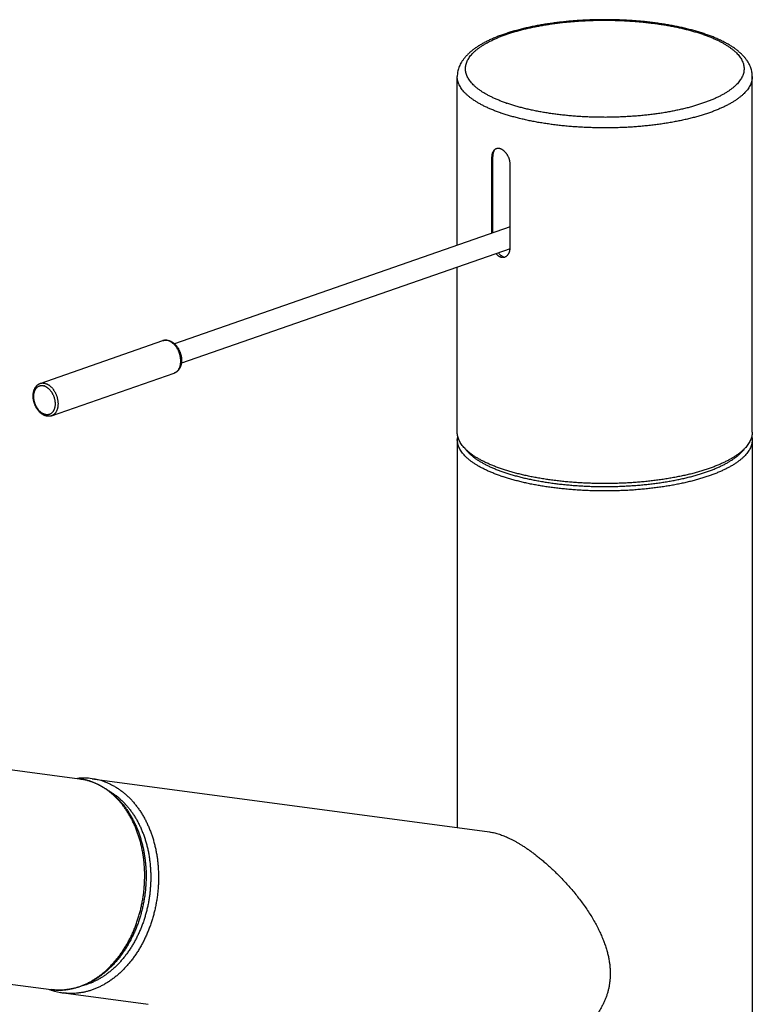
# Model space of a CAD drawing. Header units: millimetres. Extents: x 68 to 728, y -125 to 566.
# Tile 5 of 20: x 157 to 264, y 25 to 168. Entities that reach past the tile are written whole.
import ezdxf

# ---------------------------------------------------------------- set-up
doc = ezdxf.new("R2010")
doc.units = ezdxf.units.MM
doc.header["$LTSCALE"] = 30.734
doc.layers.get('0').update_dxf_attribs({"linetype": 'CONTINUOUS'})

msp = doc.modelspace()

# ---------------------------------------------------------------- linework, layer by layer
for p, q in [((220.75, 135.53), (220.75, 160.14)), ((263.75, 108.31), (263.75, 160.14)), ((225.76, 148.3), (225.76, 137.28)), ((225.95, 137.35), (225.95, 148.35)), ((228.45, 135.18), (228.45, 147.36)), ((228.45, 138.22), (179.55, 121.17)), ((228.45, 135.04), (180.54, 118.34)), ((220.75, 108.31), (220.75, 132.36)), ((159.97, 115.4), (177.86, 121.64)), ((161.62, 110.68), (179.51, 116.92)), ((220.75, 107.23), (220.75, 50.67)), ((263.75, 107.23), (263.75, -90.82)), ((112.53, 64.91), (165.67, 57.79)), ((167.53, 57.8), (225.47, 50.04)), ((106.71, 34.41), (161.56, 27.07)), ((163.35, 26.58), (175.71, 24.92))]:
    msp.add_line(p, q)
for centre, radius, start, end in [((248.51, 143.04), 24.6, 70.783, 70.9859), ((235.99, 179.49), 24.6, 250.783, 250.9859), ((235.62, 179.44), 26.05, 250.783, 250.9859), ((178.17, 120.15), 1.56, 70.7799, 71.9858), ((160.13, 113.73), 1.38, 70.7812, 72.0425), ((160.28, 113.91), 1.57, 70.7812, 72.0425), ((161.03, 112.21), 1.38, 250.7812, 252.0425), ((223.84, 107.23), 3.09, 169.5447, 179.9735), ((260.67, 107.23), 3.09, 0.0258, 10.4641), ((223.37, 107.23), 2.62, 178.3283, 179.998), ((235.73, 126.83), 26.38, 250.7844, 251.4034), ((235.92, 126.96), 25.88, 250.7858, 251.402), ((166.32, 48.76), 9.12, 82.4037, 95.8045), ((166.37, 49.14), 8.74, 70.745, 82.3553), ((166.31, 48.94), 8.94, 69.5717, 70.782), ((164.63, 35.8), 9.32, 248.9868, 250.0558), ((164.61, 35.76), 9.27, 250.056, 250.7826), ((162.69, 35.53), 8.54, 262.3751, 263.791), ((164.6, 35.74), 9.25, 250.7828, 251.2258), ((164.56, 35.59), 9.09, 251.198, 262.3559), ((162.69, 35.53), 8.54, 263.791, 265.0554), ((162.69, 35.54), 8.54, 265.0554, 265.305), ((164.5, 35.19), 8.69, 258.7598, 260.1076), ((164.5, 35.17), 8.67, 260.1078, 262.3746)]:
    msp.add_arc(centre, radius, start, end)
for points, knots in [([(257, 166.27), (256.79, 166.35), (256.37, 166.49), (255.73, 166.68), (255.07, 166.87), (254.39, 167.05), (253.69, 167.22), (252.98, 167.37), (252.26, 167.52), (251.51, 167.65), (250.76, 167.78), (249.99, 167.89), (249.22, 167.99), (248.43, 168.09), (247.64, 168.17), (246.83, 168.24), (246.02, 168.29), (245.21, 168.34), (244.39, 168.38), (243.57, 168.4), (242.74, 168.41), (241.92, 168.41), (241.1, 168.4), (240.27, 168.38), (239.45, 168.35), (238.64, 168.3), (237.83, 168.25), (237.03, 168.18), (236.23, 168.1), (235.44, 168.01), (234.66, 167.91), (233.9, 167.8), (233.14, 167.68), (232.4, 167.55), (231.67, 167.4), (230.95, 167.25), (230.25, 167.08), (229.57, 166.91), (228.91, 166.72), (228.26, 166.53), (227.64, 166.32), (227.03, 166.11), (226.45, 165.88), (225.88, 165.64), (225.34, 165.4), (224.82, 165.14), (224.33, 164.87), (223.87, 164.59), (223.43, 164.3), (223.02, 164.01), (222.64, 163.7), (222.3, 163.38), (221.99, 163.06), (221.72, 162.74), (221.48, 162.41), (221.28, 162.08), (221.11, 161.76), (220.98, 161.43), (220.88, 161.11), (220.8, 160.78), (220.76, 160.46), (220.75, 160.24), (220.75, 160.14)], [0, 0, 0, 0, 0.656821, 1.329012, 2.016573, 2.718951, 3.434791, 4.1643, 4.905949, 5.659301, 6.423819, 7.198202, 7.982113, 8.774299, 9.573874, 10.38014, 11.191838, 12.0082, 12.82816, 13.65067, 14.474826, 15.299544, 16.123804, 16.94662, 17.76703, 18.583849, 19.39631, 20.20331, 21.00384, 21.797207, 22.582059, 23.357896, 24.123774, 24.878557, 25.622018, 26.352769, 27.070543, 27.774788, 28.464176, 29.139169, 29.79843, 30.441975, 31.069808, 31.680386, 32.275008, 32.852267, 33.41245, 33.955766, 34.480153, 34.986954, 35.473625, 35.940202, 36.386283, 36.808913, 37.211959, 37.595156, 37.959513, 38.310344, 38.650002, 38.980327, 39.305061, 39.626338, 39.626338, 39.626338, 39.626338]), ([(227.9, 156.26), (227.71, 156.32), (227.35, 156.45), (226.82, 156.66), (226.32, 156.87), (225.84, 157.1), (225.38, 157.32), (224.95, 157.56), (224.55, 157.79), (224.17, 158.04), (223.82, 158.29), (223.5, 158.54), (223.21, 158.8), (222.95, 159.06), (222.72, 159.33), (222.52, 159.6), (222.34, 159.87), (222.2, 160.14), (222.09, 160.42), (222.01, 160.69), (221.96, 160.97), (221.95, 161.25), (221.96, 161.53), (222.01, 161.81), (222.08, 162.09), (222.19, 162.36), (222.33, 162.64), (222.5, 162.91), (222.7, 163.18), (222.93, 163.44), (223.19, 163.7), (223.48, 163.96), (223.8, 164.22), (224.15, 164.47), (224.52, 164.71), (224.92, 164.95), (225.35, 165.18), (225.8, 165.41), (226.28, 165.63), (226.78, 165.85), (227.31, 166.05), (227.86, 166.26), (228.43, 166.45), (229.03, 166.63), (229.64, 166.81), (230.27, 166.98), (230.92, 167.14), (231.59, 167.29), (232.28, 167.43), (232.98, 167.56), (233.69, 167.68), (234.42, 167.79), (235.16, 167.89), (235.91, 167.99), (236.67, 168.07), (237.44, 168.14), (238.21, 168.2), (239, 168.25), (239.78, 168.29), (240.58, 168.32), (241.37, 168.33), (242.16, 168.34), (242.96, 168.34), (243.75, 168.32), (244.55, 168.29), (245.33, 168.26), (246.12, 168.21), (246.89, 168.15), (247.67, 168.08), (248.43, 168), (249.18, 167.91), (249.92, 167.81), (250.65, 167.71), (251.37, 167.59), (252.07, 167.46), (252.76, 167.32), (253.43, 167.17), (254.09, 167.01), (254.73, 166.85), (255.34, 166.67), (255.94, 166.49), (256.33, 166.36), (256.52, 166.29)], [0, 0, 0, 0, 0.58664, 1.154501, 1.70303, 2.231746, 2.740722, 3.229484, 3.697929, 4.145918, 4.573734, 4.981845, 5.370569, 5.740582, 6.092671, 6.428247, 6.748751, 7.055895, 7.351712, 7.638676, 7.919649, 8.197468, 8.475161, 8.755727, 9.042279, 9.337484, 9.643767, 9.963134, 10.297567, 10.648554, 11.017243, 11.404556, 11.811197, 12.237664, 12.684272, 13.151162, 13.638414, 14.145979, 14.673483, 15.220627, 15.787031, 16.372246, 16.975762, 17.597011, 18.235371, 18.890176, 19.560715, 20.245996, 20.945303, 21.657944, 22.382998, 23.11947, 23.866374, 24.622734, 25.387586, 26.15993, 26.938712, 27.723193, 28.512032, 29.304135, 30.098262, 30.893779, 31.689444, 32.484121, 33.276476, 34.065846, 34.851264, 35.631476, 36.405287, 37.171643, 37.93002, 38.679146, 39.418047, 40.145513, 40.860914, 41.563531, 42.252244, 42.926223, 43.584371, 44.226476, 44.851771, 45.459559, 45.459559, 45.459559, 45.459559]), ([(256.61, 166.27), (256.79, 166.2), (257.15, 166.07), (257.68, 165.86), (258.19, 165.65), (258.67, 165.43), (259.12, 165.2), (259.55, 164.97), (259.95, 164.73), (260.33, 164.48), (260.68, 164.23), (261, 163.98), (261.29, 163.72), (261.55, 163.46), (261.78, 163.2), (261.99, 162.93), (262.16, 162.66), (262.3, 162.38), (262.41, 162.11), (262.49, 161.83), (262.54, 161.55), (262.56, 161.27), (262.54, 160.99), (262.5, 160.71), (262.42, 160.44), (262.31, 160.16), (262.17, 159.89), (262, 159.62), (261.8, 159.35), (261.57, 159.08), (261.31, 158.82), (261.02, 158.56), (260.7, 158.31), (260.36, 158.06), (259.98, 157.81), (259.58, 157.57), (259.15, 157.34), (258.7, 157.11), (258.22, 156.89), (257.72, 156.68), (257.19, 156.47), (256.64, 156.27), (256.07, 156.08), (255.48, 155.89), (254.86, 155.71), (254.23, 155.55), (253.58, 155.39), (252.91, 155.24), (252.23, 155.1), (251.53, 154.97), (250.81, 154.84), (250.08, 154.73), (249.34, 154.63), (248.59, 154.54), (247.83, 154.46), (247.06, 154.39), (246.29, 154.33), (245.51, 154.28), (244.72, 154.24), (243.93, 154.21), (243.13, 154.19), (242.34, 154.18), (241.54, 154.19), (240.75, 154.2), (239.96, 154.23), (239.17, 154.27), (238.39, 154.31), (237.61, 154.37), (236.84, 154.44), (236.08, 154.52), (235.32, 154.61), (234.58, 154.71), (233.85, 154.82), (233.13, 154.94), (232.43, 155.07), (231.74, 155.21), (231.07, 155.35), (230.41, 155.51), (229.78, 155.68), (229.16, 155.85), (228.56, 156.03), (228.17, 156.16), (227.98, 156.23)], [0, 0, 0, 0, 0.58664, 1.154501, 1.70303, 2.231746, 2.740722, 3.229484, 3.697929, 4.145918, 4.573734, 4.981845, 5.370569, 5.740582, 6.092671, 6.428247, 6.748751, 7.055895, 7.351712, 7.638676, 7.919649, 8.197468, 8.475161, 8.755727, 9.042279, 9.337484, 9.643767, 9.963134, 10.297567, 10.648554, 11.017243, 11.404556, 11.811197, 12.237664, 12.684272, 13.151162, 13.638414, 14.145979, 14.673483, 15.220627, 15.787031, 16.372246, 16.975762, 17.597011, 18.235371, 18.890176, 19.560715, 20.245996, 20.945303, 21.657944, 22.382998, 23.11947, 23.866374, 24.622734, 25.387586, 26.15993, 26.938712, 27.723193, 28.512032, 29.304135, 30.098262, 30.893779, 31.689444, 32.484121, 33.276476, 34.065846, 34.851264, 35.631476, 36.405287, 37.171643, 37.93002, 38.679146, 39.418047, 40.145513, 40.860914, 41.563531, 42.252244, 42.926223, 43.584371, 44.226476, 44.851771, 45.459559, 45.459559, 45.459559, 45.459559]), ([(263.75, 160.14), (263.75, 160.24), (263.74, 160.45), (263.7, 160.77), (263.63, 161.09), (263.53, 161.41), (263.4, 161.73), (263.24, 162.06), (263.04, 162.38), (262.81, 162.71), (262.54, 163.03), (262.24, 163.35), (261.9, 163.66), (261.53, 163.97), (261.13, 164.27), (260.7, 164.56), (260.24, 164.83), (259.76, 165.1), (259.25, 165.36), (258.72, 165.6), (258.17, 165.84), (257.59, 166.06), (257.2, 166.2), (257, 166.27)], [0, 0, 0, 0, 0.315554, 0.634183, 0.958857, 1.292626, 1.638581, 1.999729, 2.378751, 2.777688, 3.197674, 3.63887, 4.100747, 4.582287, 5.082388, 5.600215, 6.135183, 6.686959, 7.255319, 7.84, 8.440825, 9.05759, 9.690042, 9.690042, 9.690042, 9.690042]), ([(227.05, 154.84), (226.86, 154.9), (226.48, 155.04), (225.92, 155.26), (225.39, 155.48), (224.89, 155.71), (224.41, 155.95), (223.96, 156.19), (223.54, 156.44), (223.14, 156.7), (222.78, 156.96), (222.44, 157.22), (222.13, 157.49), (221.85, 157.77), (221.6, 158.04), (221.38, 158.32), (221.2, 158.61), (221.04, 158.89), (220.92, 159.18), (220.83, 159.47), (220.77, 159.76), (220.75, 159.98), (220.75, 160.11), (220.75, 160.14)], [0, 0, 0, 0, 0.613689, 1.207961, 1.78235, 2.336465, 2.869715, 3.382176, 3.873741, 4.344397, 4.794243, 5.223535, 5.632732, 6.022513, 6.393725, 6.747584, 7.085547, 7.409336, 7.721183, 8.023354, 8.318535, 8.609693, 8.692892, 8.692892, 8.692892, 8.692892]), ([(263.75, 160.14), (263.75, 160.07), (263.74, 159.9), (263.71, 159.64), (263.64, 159.35), (263.53, 159.06), (263.4, 158.77), (263.23, 158.49), (263.03, 158.2), (262.8, 157.92), (262.54, 157.65), (262.25, 157.38), (261.93, 157.11), (261.58, 156.85), (261.2, 156.59), (260.79, 156.34), (260.35, 156.09), (259.89, 155.85), (259.4, 155.61), (258.89, 155.39), (258.35, 155.17), (257.78, 154.95), (257.2, 154.75), (256.59, 154.55), (255.96, 154.36), (255.31, 154.18), (254.63, 154.01), (253.95, 153.85), (253.24, 153.69), (252.52, 153.55), (251.78, 153.42), (251.02, 153.29), (250.26, 153.18), (249.48, 153.08), (248.69, 152.98), (247.89, 152.9), (247.09, 152.83), (246.27, 152.77), (245.45, 152.72), (244.63, 152.69), (243.8, 152.66), (242.97, 152.64), (242.14, 152.64), (241.3, 152.65), (240.47, 152.67), (239.65, 152.7), (238.82, 152.74), (238, 152.79), (237.19, 152.85), (236.39, 152.92), (235.59, 153.01), (234.8, 153.1), (234.03, 153.21), (233.27, 153.33), (232.52, 153.45), (231.78, 153.59), (231.07, 153.73), (230.36, 153.89), (229.68, 154.06), (229.01, 154.23), (228.37, 154.41), (227.74, 154.6), (227.34, 154.74), (227.14, 154.81)], [0, 0, 0, 0, 0.207007, 0.499336, 0.79697, 1.102784, 1.419352, 1.748929, 2.093449, 2.454547, 2.833506, 3.231396, 3.64905, 4.087014, 4.54582, 5.025615, 5.526349, 6.047984, 6.5902, 7.152792, 7.735576, 8.338162, 8.960024, 9.600545, 10.259063, 10.934916, 11.627341, 12.335566, 13.058879, 13.796391, 14.547335, 15.310865, 16.085713, 16.870937, 17.66541, 18.468037, 19.278118, 20.094658, 20.916576, 21.74273, 22.57198, 23.403253, 24.23545, 25.067415, 25.898209, 26.726715, 27.551856, 28.372842, 29.188122, 29.996673, 30.797411, 31.589062, 32.371042, 33.142412, 33.902201, 34.649404, 35.383053, 36.102274, 36.806256, 37.494088, 38.165147, 38.818705, 39.454088, 39.454088, 39.454088, 39.454088]), ([(227.05, 149.59), (227.02, 149.6), (226.95, 149.62), (226.86, 149.64), (226.77, 149.65), (226.68, 149.65), (226.59, 149.64), (226.5, 149.63), (226.42, 149.6), (226.34, 149.57), (226.26, 149.52), (226.19, 149.47), (226.13, 149.41), (226.07, 149.34), (226.01, 149.26), (225.96, 149.18), (225.91, 149.09), (225.87, 148.99), (225.84, 148.89), (225.81, 148.78), (225.79, 148.66), (225.78, 148.54), (225.77, 148.42), (225.76, 148.34), (225.76, 148.3)], [0, 0, 0, 0, 0.100449, 0.196013, 0.288375, 0.37949, 0.469248, 0.55732, 0.643756, 0.728994, 0.814592, 0.902276, 0.992707, 1.085677, 1.180838, 1.27816, 1.378767, 1.483791, 1.593501, 1.707214, 1.824073, 1.942953, 2.064948, 2.191257, 2.191257, 2.191257, 2.191257]), ([(225.95, 148.35), (225.95, 148.4), (225.96, 148.5), (225.97, 148.65), (225.99, 148.8), (226.01, 148.94), (226.05, 149.07), (226.09, 149.2), (226.14, 149.32), (226.18, 149.42), (226.21, 149.48), (226.22, 149.49)], [0, 0, 0, 0, 0.152113, 0.301263, 0.447161, 0.589544, 0.728546, 0.863881, 0.995525, 1.123373, 1.185831, 1.185831, 1.185831, 1.185831]), ([(228.45, 147.36), (228.45, 147.4), (228.45, 147.49), (228.44, 147.62), (228.42, 147.75), (228.39, 147.88), (228.36, 148.02), (228.32, 148.15), (228.27, 148.27), (228.22, 148.4), (228.16, 148.52), (228.09, 148.64), (228.02, 148.76), (227.95, 148.87), (227.87, 148.97), (227.78, 149.07), (227.7, 149.16), (227.61, 149.24), (227.52, 149.32), (227.43, 149.39), (227.34, 149.45), (227.24, 149.51), (227.15, 149.55), (227.08, 149.58), (227.05, 149.59)], [0, 0, 0, 0, 0.129419, 0.2577, 0.390583, 0.526311, 0.662104, 0.801926, 0.935286, 1.073587, 1.210091, 1.347645, 1.484999, 1.616677, 1.748268, 1.875371, 1.999058, 2.120113, 2.238451, 2.353719, 2.466055, 2.575257, 2.680703, 2.783116, 2.783116, 2.783116, 2.783116]), ([(227.05, 133.84), (227.08, 133.83), (227.14, 133.81), (227.24, 133.79), (227.34, 133.78), (227.43, 133.78), (227.53, 133.79), (227.62, 133.81), (227.71, 133.84), (227.79, 133.88), (227.88, 133.92), (227.95, 133.98), (228.03, 134.04), (228.1, 134.11), (228.16, 134.19), (228.22, 134.28), (228.28, 134.37), (228.32, 134.47), (228.36, 134.58), (228.39, 134.69), (228.42, 134.81), (228.44, 134.93), (228.45, 135.05), (228.45, 135.13), (228.45, 135.18)], [0, 0, 0, 0, 0.100974, 0.198157, 0.293307, 0.38846, 0.483488, 0.57791, 0.671558, 0.764581, 0.858343, 0.954401, 1.05318, 1.154168, 1.25674, 1.360658, 1.466992, 1.576868, 1.690553, 1.807359, 1.926463, 2.046787, 2.169553, 2.296085, 2.296085, 2.296085, 2.296085]), ([(226.39, 134.32), (226.4, 134.31), (226.44, 134.26), (226.51, 134.19), (226.59, 134.11), (226.68, 134.04), (226.77, 133.98), (226.86, 133.92), (226.95, 133.88), (227.02, 133.85), (227.05, 133.84)], [0, 0, 0, 0, 0.0603776, 0.1775592, 0.2920448, 0.4036124, 0.5125317, 0.6187645, 0.7218798, 0.8227305, 0.8227305, 0.8227305, 0.8227305]), ([(227.54, 133.8), (227.53, 133.8), (227.48, 133.82), (227.4, 133.87), (227.28, 133.94), (227.17, 134.02), (227.06, 134.11), (226.95, 134.2), (226.85, 134.31), (226.78, 134.39), (226.74, 134.43), (226.74, 134.44)], [0, 0, 0, 0, 0.028798, 0.158441, 0.291736, 0.428712, 0.569318, 0.713437, 0.860897, 1.011465, 1.037284, 1.037284, 1.037284, 1.037284]), ([(177.86, 121.64), (177.9, 121.65), (177.97, 121.68), (178.08, 121.7), (178.2, 121.71), (178.32, 121.72), (178.44, 121.71), (178.57, 121.69), (178.69, 121.67), (178.77, 121.64), (178.81, 121.63)], [0, 0, 0, 0, 0.11535, 0.2313822, 0.3487041, 0.4678942, 0.5894839, 0.7139337, 0.8416105, 0.9727634, 0.9727634, 0.9727634, 0.9727634]), ([(178.65, 121.63), (178.61, 121.65), (178.54, 121.67), (178.42, 121.69), (178.3, 121.7), (178.19, 121.7), (178.08, 121.69), (177.97, 121.67), (177.9, 121.65), (177.86, 121.64), (177.86, 121.64)], [0, 0, 0, 0, 0.1218698, 0.2406752, 0.3567727, 0.4705936, 0.5826365, 0.6934564, 0.8036481, 0.8057362, 0.8057362, 0.8057362, 0.8057362]), ([(179.51, 116.92), (179.54, 116.93), (179.61, 116.96), (179.71, 117.01), (179.8, 117.07), (179.89, 117.14), (179.97, 117.22), (180.05, 117.31), (180.12, 117.41), (180.19, 117.52), (180.24, 117.63), (180.3, 117.76), (180.34, 117.88), (180.38, 118.02), (180.41, 118.16), (180.43, 118.3), (180.44, 118.45), (180.45, 118.61), (180.45, 118.76), (180.44, 118.92), (180.42, 119.08), (180.4, 119.24), (180.37, 119.4), (180.33, 119.56), (180.28, 119.72), (180.23, 119.88), (180.17, 120.03), (180.1, 120.19), (180.03, 120.33), (179.95, 120.48), (179.86, 120.61), (179.77, 120.74), (179.68, 120.87), (179.58, 120.99), (179.48, 121.1), (179.37, 121.2), (179.26, 121.29), (179.15, 121.38), (179.03, 121.46), (178.92, 121.52), (178.8, 121.58), (178.72, 121.61), (178.68, 121.62)], [0, 0, 0, 0, 0.108094, 0.218879, 0.330866, 0.444609, 0.560612, 0.679308, 0.801056, 0.926138, 1.054756, 1.187037, 1.323037, 1.462743, 1.606079, 1.752916, 1.903072, 2.05632, 2.212396, 2.370998, 2.531797, 2.694438, 2.858547, 3.023734, 3.189598, 3.355729, 3.521717, 3.687153, 3.851631, 4.014759, 4.176155, 4.33546, 4.492336, 4.646472, 4.797593, 4.945458, 5.089874, 5.230692, 5.367821, 5.501229, 5.630949, 5.757087, 5.757087, 5.757087, 5.757087]), ([(178.81, 121.63), (178.86, 121.61), (178.94, 121.58), (179.07, 121.52), (179.19, 121.44), (179.32, 121.36), (179.44, 121.27), (179.55, 121.17), (179.66, 121.06), (179.77, 120.94), (179.87, 120.82), (179.97, 120.68), (180.06, 120.55), (180.14, 120.4), (180.22, 120.25), (180.29, 120.1), (180.35, 119.95), (180.4, 119.79), (180.45, 119.63), (180.49, 119.47), (180.52, 119.3), (180.55, 119.14), (180.56, 118.98), (180.57, 118.81), (180.57, 118.65), (180.56, 118.5), (180.54, 118.34), (180.51, 118.19), (180.48, 118.05), (180.43, 117.91), (180.38, 117.77), (180.32, 117.65), (180.25, 117.53), (180.18, 117.42), (180.1, 117.32), (180.01, 117.23), (179.92, 117.15), (179.82, 117.08), (179.72, 117.01), (179.61, 116.96), (179.54, 116.93), (179.51, 116.92)], [0, 0, 0, 0, 0.13618, 0.275996, 0.420347, 0.567966, 0.719018, 0.872794, 1.029304, 1.18819, 1.349157, 1.511998, 1.676309, 1.841972, 2.008521, 2.175834, 2.343468, 2.511227, 2.678772, 2.845757, 3.01204, 3.177048, 3.340926, 3.502792, 3.663099, 3.820768, 3.976383, 4.128818, 4.278643, 4.424856, 4.567878, 4.707119, 4.842678, 4.97481, 5.103048, 5.22871, 5.35089, 5.471202, 5.589809, 5.707174, 5.824067, 5.824067, 5.824067, 5.824067]), ([(160.69, 110.7), (160.65, 110.71), (160.57, 110.75), (160.45, 110.8), (160.33, 110.87), (160.21, 110.95), (160.09, 111.04), (159.98, 111.14), (159.87, 111.24), (159.77, 111.35), (159.67, 111.47), (159.57, 111.6), (159.48, 111.73), (159.4, 111.87), (159.32, 112.01), (159.25, 112.16), (159.19, 112.31), (159.13, 112.46), (159.08, 112.62), (159.04, 112.78), (159, 112.94), (158.97, 113.1), (158.95, 113.26), (158.94, 113.41), (158.94, 113.57), (158.94, 113.73), (158.95, 113.88), (158.97, 114.03), (159, 114.17), (159.03, 114.31), (159.08, 114.45), (159.13, 114.58), (159.19, 114.7), (159.25, 114.81), (159.32, 114.92), (159.4, 115.01), (159.48, 115.1), (159.57, 115.18), (159.67, 115.25), (159.76, 115.31), (159.86, 115.36), (159.93, 115.39), (159.97, 115.4)], [0, 0, 0, 0, 0.131334, 0.266119, 0.40496, 0.547102, 0.692502, 0.840834, 0.991837, 1.145498, 1.301269, 1.459241, 1.618763, 1.779949, 1.942161, 2.105367, 2.269093, 2.433102, 2.597084, 2.760683, 2.923656, 3.085648, 3.246375, 3.405611, 3.562924, 3.718333, 3.871148, 4.021725, 4.169087, 4.313809, 4.45501, 4.593096, 4.727582, 4.858577, 4.986273, 5.110358, 5.231798, 5.350093, 5.466414, 5.581063, 5.694486, 5.807358, 5.807358, 5.807358, 5.807358]), ([(160.58, 110.91), (160.54, 110.92), (160.47, 110.95), (160.37, 111), (160.26, 111.06), (160.16, 111.13), (160.06, 111.21), (159.96, 111.29), (159.87, 111.38), (159.78, 111.48), (159.69, 111.59), (159.6, 111.71), (159.52, 111.83), (159.45, 111.95), (159.38, 112.08), (159.31, 112.21), (159.26, 112.35), (159.2, 112.49), (159.16, 112.63), (159.12, 112.77), (159.08, 112.92), (159.06, 113.06), (159.04, 113.21), (159.03, 113.35), (159.02, 113.49), (159.03, 113.63), (159.04, 113.77), (159.05, 113.9), (159.08, 114.03), (159.11, 114.15), (159.15, 114.27), (159.19, 114.38), (159.24, 114.49), (159.3, 114.58), (159.36, 114.67), (159.43, 114.76), (159.5, 114.83), (159.58, 114.9), (159.66, 114.96), (159.75, 115.01), (159.84, 115.04), (159.94, 115.07), (160.04, 115.09), (160.14, 115.1), (160.24, 115.1), (160.34, 115.09), (160.45, 115.07), (160.52, 115.05), (160.55, 115.04)], [0, 0, 0, 0, 0.113414, 0.230154, 0.350264, 0.473695, 0.600669, 0.730935, 0.864347, 1.000566, 1.139518, 1.281066, 1.424785, 1.570294, 1.717186, 1.865304, 2.01421, 2.163473, 2.312696, 2.461664, 2.609927, 2.757013, 2.902563, 3.04624, 3.187726, 3.326731, 3.462997, 3.596299, 3.726464, 3.85336, 3.976823, 4.096783, 4.213425, 4.326843, 4.437169, 4.544583, 4.649493, 4.752233, 4.85324, 4.952952, 5.052005, 5.151076, 5.250637, 5.351247, 5.453303, 5.55751, 5.664249, 5.773843, 5.773843, 5.773843, 5.773843]), ([(159.97, 115.4), (160, 115.42), (160.08, 115.44), (160.19, 115.46), (160.3, 115.47), (160.41, 115.47), (160.53, 115.45), (160.64, 115.43), (160.72, 115.41), (160.76, 115.4)], [0, 0, 0, 0, 0.1110443, 0.2218234, 0.3338185, 0.4475842, 0.5636197, 0.6823569, 0.8041527, 0.8041527, 0.8041527, 0.8041527]), ([(160.58, 115.03), (160.62, 115.02), (160.69, 114.99), (160.79, 114.94), (160.9, 114.88), (161, 114.81), (161.1, 114.73), (161.2, 114.65), (161.29, 114.56), (161.39, 114.45), (161.47, 114.35), (161.56, 114.23), (161.64, 114.11), (161.71, 113.99), (161.78, 113.86), (161.85, 113.73), (161.91, 113.59), (161.96, 113.45), (162, 113.31), (162.04, 113.17), (162.08, 113.02), (162.1, 112.88), (162.12, 112.73), (162.13, 112.59), (162.14, 112.45), (162.13, 112.31), (162.13, 112.17), (162.11, 112.04), (162.08, 111.91), (162.05, 111.79), (162.02, 111.67), (161.97, 111.56), (161.92, 111.45), (161.87, 111.36), (161.8, 111.26), (161.73, 111.18), (161.66, 111.11), (161.58, 111.04), (161.5, 110.98), (161.41, 110.93), (161.32, 110.9), (161.22, 110.87), (161.13, 110.85), (161.03, 110.84), (160.92, 110.84), (160.82, 110.85), (160.71, 110.87), (160.64, 110.89), (160.61, 110.9)], [0, 0, 0, 0, 0.113414, 0.230154, 0.350264, 0.473695, 0.600669, 0.730935, 0.864347, 1.000566, 1.139518, 1.281066, 1.424785, 1.570294, 1.717186, 1.865304, 2.01421, 2.163473, 2.312696, 2.461664, 2.609927, 2.757013, 2.902563, 3.04624, 3.187726, 3.326731, 3.462997, 3.596299, 3.726464, 3.85336, 3.976823, 4.096783, 4.213425, 4.326843, 4.437169, 4.544583, 4.649493, 4.752233, 4.85324, 4.952952, 5.052005, 5.151076, 5.250637, 5.351247, 5.453303, 5.55751, 5.664249, 5.773843, 5.773843, 5.773843, 5.773843]), ([(160.79, 115.39), (160.83, 115.37), (160.91, 115.34), (161.03, 115.29), (161.14, 115.22), (161.26, 115.14), (161.37, 115.06), (161.48, 114.96), (161.59, 114.86), (161.69, 114.75), (161.79, 114.63), (161.88, 114.51), (161.97, 114.38), (162.06, 114.24), (162.14, 114.1), (162.21, 113.95), (162.28, 113.8), (162.34, 113.64), (162.39, 113.49), (162.44, 113.33), (162.48, 113.17), (162.51, 113.01), (162.53, 112.85), (162.55, 112.69), (162.56, 112.53), (162.56, 112.37), (162.55, 112.22), (162.54, 112.07), (162.52, 111.92), (162.49, 111.78), (162.45, 111.65), (162.41, 111.52), (162.36, 111.4), (162.3, 111.28), (162.23, 111.18), (162.16, 111.08), (162.08, 110.99), (162, 110.91), (161.91, 110.84), (161.82, 110.77), (161.72, 110.72), (161.65, 110.7), (161.62, 110.68)], [0, 0, 0, 0, 0.126102, 0.255786, 0.389155, 0.526243, 0.667019, 0.811389, 0.959209, 1.110282, 1.264369, 1.421195, 1.580451, 1.741797, 1.904875, 2.069304, 2.234692, 2.400633, 2.566719, 2.73254, 2.897687, 3.061758, 3.224364, 3.385131, 3.543704, 3.699754, 3.852981, 4.003118, 4.149939, 4.293264, 4.43296, 4.568952, 4.701229, 4.829843, 4.954921, 5.076665, 5.195356, 5.311351, 5.425084, 5.537055, 5.647819, 5.757086, 5.757086, 5.757086, 5.757086]), ([(161.62, 110.68), (161.58, 110.67), (161.51, 110.65), (161.4, 110.63), (161.29, 110.61), (161.17, 110.61), (161.05, 110.62), (160.93, 110.63), (160.81, 110.66), (160.73, 110.68), (160.69, 110.7)], [0, 0, 0, 0, 0.1114201, 0.2234929, 0.336812, 0.4519346, 0.5693625, 0.6895211, 0.8127425, 0.9392512, 0.9392512, 0.9392512, 0.9392512]), ([(227.05, 103.01), (226.86, 103.07), (226.48, 103.21), (225.92, 103.43), (225.39, 103.65), (224.89, 103.88), (224.41, 104.12), (223.96, 104.36), (223.53, 104.61), (223.14, 104.87), (222.77, 105.13), (222.43, 105.4), (222.12, 105.67), (221.84, 105.94), (221.6, 106.22), (221.38, 106.5), (221.19, 106.78), (221.04, 107.07), (220.92, 107.36), (220.83, 107.65), (220.77, 107.94), (220.75, 108.16), (220.75, 108.28), (220.75, 108.31)], [0, 0, 0, 0, 0.614791, 1.210092, 1.785437, 2.340431, 2.874482, 3.387668, 3.87988, 4.351108, 4.801453, 5.231174, 5.640737, 6.03083, 6.402308, 6.7564, 7.09458, 7.418587, 7.730674, 8.03313, 8.328664, 8.620267, 8.692893, 8.692893, 8.692893, 8.692893]), ([(263.75, 108.31), (263.75, 108.23), (263.74, 108.06), (263.71, 107.79), (263.63, 107.5), (263.53, 107.21), (263.39, 106.93), (263.22, 106.64), (263.02, 106.36), (262.79, 106.08), (262.52, 105.8), (262.23, 105.53), (261.91, 105.26), (261.55, 105), (261.17, 104.74), (260.76, 104.49), (260.32, 104.24), (259.86, 104), (259.37, 103.77), (258.85, 103.54), (258.31, 103.32), (257.74, 103.11), (257.15, 102.9), (256.54, 102.7), (255.91, 102.51), (255.25, 102.33), (254.58, 102.16), (253.89, 102), (253.18, 101.85), (252.45, 101.71), (251.71, 101.57), (250.95, 101.45), (250.19, 101.34), (249.41, 101.24), (248.61, 101.14), (247.81, 101.06), (247, 100.99), (246.19, 100.94), (245.37, 100.89), (244.54, 100.85), (243.71, 100.83), (242.88, 100.81), (242.04, 100.81), (241.21, 100.82), (240.38, 100.84), (239.55, 100.87), (238.73, 100.91), (237.91, 100.96), (237.09, 101.03), (236.29, 101.1), (235.49, 101.19), (234.7, 101.29), (233.93, 101.39), (233.17, 101.51), (232.42, 101.64), (231.69, 101.78), (230.97, 101.92), (230.27, 102.08), (229.58, 102.25), (228.92, 102.42), (228.28, 102.61), (227.65, 102.8), (227.25, 102.94), (227.05, 103.01)], [0, 0, 0, 0, 0.21814, 0.511152, 0.80961, 1.11639, 1.434071, 1.764905, 2.110821, 2.473447, 2.854059, 3.253718, 3.673251, 4.113195, 4.574076, 5.056029, 5.558998, 6.082936, 6.627516, 7.192527, 7.777776, 8.382865, 9.00726, 9.650337, 10.311427, 10.989859, 11.684864, 12.395659, 13.121527, 13.861571, 14.615018, 15.381011, 16.158277, 16.945864, 17.742635, 18.547496, 19.359734, 20.178347, 21.002248, 21.830287, 22.661319, 23.494263, 24.328015, 25.161409, 25.993504, 26.823179, 27.649349, 28.471221, 29.287236, 30.096369, 30.897528, 31.689446, 32.471528, 33.242834, 34.002391, 34.749191, 35.482267, 36.200746, 36.903816, 37.590565, 38.260374, 38.912521, 39.546333, 39.546333, 39.546333, 39.546333]), ([(227.05, 101.93), (226.86, 102), (226.48, 102.13), (225.93, 102.35), (225.4, 102.57), (224.9, 102.8), (224.42, 103.04), (223.97, 103.28), (223.55, 103.53), (223.15, 103.78), (222.79, 104.04), (222.45, 104.3), (222.14, 104.57), (221.86, 104.84), (221.61, 105.12), (221.4, 105.4), (221.21, 105.68), (221.05, 105.97), (220.93, 106.25), (220.84, 106.54), (220.78, 106.83), (220.75, 107.06), (220.75, 107.19), (220.75, 107.23)], [0, 0, 0, 0, 0.611403, 1.203538, 1.775943, 2.328233, 2.859819, 3.370772, 3.86099, 4.330457, 4.779266, 5.207663, 5.616096, 6.005228, 6.375884, 6.729258, 7.066771, 7.390108, 7.70146, 8.003045, 8.2975, 8.587747, 8.69291, 8.69291, 8.69291, 8.69291]), ([(263.75, 107.23), (263.75, 107.17), (263.75, 107.01), (263.71, 106.75), (263.64, 106.46), (263.54, 106.17), (263.41, 105.89), (263.25, 105.6), (263.05, 105.32), (262.83, 105.04), (262.57, 104.77), (262.28, 104.5), (261.97, 104.23), (261.62, 103.97), (261.24, 103.71), (260.84, 103.46), (260.41, 103.21), (259.95, 102.97), (259.47, 102.74), (258.96, 102.51), (258.43, 102.29), (257.87, 102.07), (257.29, 101.87), (256.69, 101.67), (256.06, 101.48), (255.42, 101.3), (254.75, 101.13), (254.07, 100.96), (253.37, 100.81), (252.65, 100.67), (251.92, 100.53), (251.17, 100.41), (250.41, 100.29), (249.63, 100.19), (248.85, 100.09), (248.06, 100.01), (247.25, 99.94), (246.44, 99.87), (245.63, 99.82), (244.81, 99.78), (243.98, 99.76), (243.16, 99.74), (242.33, 99.73), (241.5, 99.74), (240.67, 99.75), (239.85, 99.78), (239.02, 99.82), (238.21, 99.86), (237.4, 99.92), (236.59, 100), (235.8, 100.08), (235.01, 100.17), (234.24, 100.27), (233.47, 100.38), (232.72, 100.51), (231.99, 100.64), (231.27, 100.78), (230.56, 100.93), (229.88, 101.1), (229.21, 101.27), (228.56, 101.45), (227.93, 101.63), (227.52, 101.77), (227.32, 101.84)], [0, 0, 0, 0, 0.183917, 0.474842, 0.770788, 1.074615, 1.388894, 1.715884, 2.057529, 2.415477, 2.791026, 3.185263, 3.599037, 4.03291, 4.487431, 4.962763, 5.458873, 5.975741, 6.513067, 7.07065, 7.64833, 8.245729, 8.86234, 9.497562, 10.150747, 10.821248, 11.508321, 12.211211, 12.929217, 13.661467, 14.40721, 15.165614, 15.935432, 16.715736, 17.505421, 18.303391, 19.108971, 19.921181, 20.738954, 21.561162, 22.38668, 23.214446, 24.043375, 24.872329, 25.700375, 26.526406, 27.349358, 28.168452, 28.982147, 29.78943, 30.58923, 31.380264, 32.161963, 32.933397, 33.693598, 34.441564, 35.176327, 35.897016, 36.602814, 37.292818, 37.966392, 38.622805, 39.261373, 39.261373, 39.261373, 39.261373]), ([(221.91, 105.88), (221.96, 105.82), (222.08, 105.66), (222.3, 105.41), (222.57, 105.14), (222.87, 104.87), (223.2, 104.61), (223.56, 104.35), (223.95, 104.1), (224.37, 103.86), (224.81, 103.62), (225.28, 103.38), (225.77, 103.16), (226.29, 102.93), (226.84, 102.72), (227.21, 102.59), (227.4, 102.52)], [0, 0, 0, 0, 0.244002, 0.607916, 0.990097, 1.391477, 1.812745, 2.254385, 2.716706, 3.19987, 3.703911, 4.228734, 4.773749, 5.339039, 5.924224, 6.528849, 6.528849, 6.528849, 6.528849]), ([(227.67, 102.43), (227.87, 102.36), (228.27, 102.23), (228.89, 102.05), (229.54, 101.87), (230.2, 101.7), (230.88, 101.54), (231.58, 101.39), (232.29, 101.25), (233.02, 101.12), (233.76, 101), (234.52, 100.89), (235.29, 100.79), (236.06, 100.7), (236.85, 100.62), (237.65, 100.55), (238.45, 100.49), (239.26, 100.45), (240.07, 100.41), (240.89, 100.39), (241.71, 100.38), (242.53, 100.37), (243.35, 100.38), (244.17, 100.4), (244.98, 100.44), (245.79, 100.48), (246.6, 100.53), (247.39, 100.6), (248.18, 100.67), (248.97, 100.76), (249.74, 100.85), (250.5, 100.96), (251.24, 101.08), (251.98, 101.21), (252.7, 101.34), (253.4, 101.49), (254.09, 101.65), (254.75, 101.81), (255.4, 101.99), (256.03, 102.17), (256.64, 102.36), (257.23, 102.56), (257.79, 102.77), (258.33, 102.98), (258.84, 103.21), (259.33, 103.43), (259.8, 103.67), (260.23, 103.91), (260.64, 104.16), (261.03, 104.41), (261.38, 104.67), (261.7, 104.93), (262, 105.2), (262.26, 105.47), (262.46, 105.7), (262.57, 105.84), (262.6, 105.89)], [0, 0, 0, 0, 0.631583, 1.281068, 1.947768, 2.630943, 3.329794, 4.043509, 4.771222, 5.512034, 6.265021, 7.029258, 7.803806, 8.587689, 9.379355, 10.178399, 10.983786, 11.794288, 12.609289, 13.427064, 14.246543, 15.066653, 15.886304, 16.704433, 17.519959, 18.331811, 19.138924, 19.940256, 20.734777, 21.52146, 22.298753, 23.066282, 23.823071, 24.568004, 25.300554, 26.019234, 26.723205, 27.41166, 28.08382, 28.738967, 29.376416, 29.995532, 30.59574, 31.176532, 31.73747, 32.278182, 32.798026, 33.297235, 33.775719, 34.233408, 34.670718, 35.087632, 35.484699, 35.862675, 36.222549, 36.391332, 36.391332, 36.391332, 36.391332]), ([(165.67, 57.79), (165.83, 57.77), (166.15, 57.72), (166.63, 57.62), (167.1, 57.49), (167.57, 57.33), (168.03, 57.15), (168.48, 56.94), (168.92, 56.7), (169.36, 56.45), (169.78, 56.16), (170.2, 55.85), (170.61, 55.52), (171, 55.17), (171.38, 54.79), (171.74, 54.39), (172.1, 53.97), (172.43, 53.52), (172.76, 53.06), (173.06, 52.58), (173.35, 52.08), (173.62, 51.56), (173.87, 51.03), (174.11, 50.48), (174.33, 49.92), (174.52, 49.35), (174.7, 48.76), (174.86, 48.16), (175, 47.55), (175.12, 46.94), (175.21, 46.31), (175.29, 45.68), (175.35, 45.04), (175.39, 44.4), (175.4, 43.76), (175.4, 43.11), (175.37, 42.46), (175.32, 41.81), (175.26, 41.17), (175.17, 40.52), (175.06, 39.88), (174.93, 39.24), (174.84, 38.82), (174.78, 38.61)], [0, 0, 0, 0, 0.486799, 0.974389, 1.463511, 1.954887, 2.448989, 2.946797, 3.448658, 3.954997, 4.466839, 4.98396, 5.507102, 6.036578, 6.572193, 7.114921, 7.664168, 8.220218, 8.783379, 9.353037, 9.929799, 10.513066, 11.102704, 11.69894, 12.300967, 12.909042, 13.522607, 14.141269, 14.765097, 15.393264, 16.025719, 16.661949, 17.301432, 17.944032, 18.58902, 19.236095, 19.884782, 20.534551, 21.185025, 21.835676, 22.486021, 23.135612, 23.784029, 23.784029, 23.784029, 23.784029]), ([(174.57, 38.61), (174.62, 38.82), (174.72, 39.24), (174.85, 39.88), (174.96, 40.51), (175.05, 41.16), (175.12, 41.8), (175.16, 42.45), (175.19, 43.1), (175.2, 43.74), (175.19, 44.38), (175.15, 45.02), (175.1, 45.66), (175.03, 46.29), (174.93, 46.91), (174.82, 47.52), (174.69, 48.13), (174.53, 48.73), (174.36, 49.31), (174.17, 49.88), (173.96, 50.44), (173.74, 50.99), (173.49, 51.52), (173.23, 52.04), (172.95, 52.53), (172.65, 53.01), (172.34, 53.48), (172.02, 53.92), (171.68, 54.34), (171.32, 54.74), (170.95, 55.12), (170.57, 55.48), (170.17, 55.81), (169.77, 56.12), (169.35, 56.41), (168.93, 56.67), (168.49, 56.91), (168.04, 57.12), (167.59, 57.31), (167.13, 57.47), (166.67, 57.6), (166.2, 57.71), (165.86, 57.77), (165.69, 57.79), (165.67, 57.79)], [0, 0, 0, 0, 0.646694, 1.294747, 1.943651, 2.592894, 3.241764, 3.889939, 4.536919, 5.182201, 5.825296, 6.465734, 7.103041, 7.736447, 8.365906, 8.991012, 9.611248, 10.226673, 10.83639, 11.440117, 12.037604, 12.628454, 13.212664, 13.790097, 14.360652, 14.924264, 15.480905, 16.030583, 16.573094, 17.108899, 17.638179, 18.16106, 18.678183, 19.189416, 19.695175, 20.195924, 20.692025, 21.184177, 21.672982, 22.159065, 22.643078, 23.125686, 23.607562, 23.658621, 23.658621, 23.658621, 23.658621]), ([(169.43, 57.32), (169.58, 57.26), (169.89, 57.14), (170.34, 56.93), (170.78, 56.69), (171.21, 56.43), (171.63, 56.14), (172.05, 55.83), (172.45, 55.5), (172.84, 55.14), (173.21, 54.76), (173.57, 54.36), (173.92, 53.93), (174.25, 53.49), (174.57, 53.03), (174.87, 52.55), (175.16, 52.05), (175.43, 51.53), (175.68, 51), (175.91, 50.45), (176.13, 49.88), (176.32, 49.31), (176.5, 48.72), (176.66, 48.12), (176.8, 47.51), (176.92, 46.89), (177.02, 46.26), (177.1, 45.63), (177.15, 44.99), (177.19, 44.34), (177.21, 43.69), (177.21, 43.04), (177.19, 42.39), (177.14, 41.73), (177.08, 41.08), (177, 40.43), (176.89, 39.78), (176.77, 39.14), (176.63, 38.5), (176.47, 37.87), (176.28, 37.24), (176.08, 36.63), (175.86, 36.02), (175.63, 35.43), (175.37, 34.84), (175.1, 34.27), (174.81, 33.71), (174.51, 33.17), (174.19, 32.64), (173.85, 32.13), (173.5, 31.64), (173.14, 31.16), (172.76, 30.71), (172.37, 30.27), (171.97, 29.86), (171.55, 29.46), (171.13, 29.09), (170.69, 28.74), (170.25, 28.42), (169.8, 28.12), (169.34, 27.84), (168.87, 27.59), (168.4, 27.36), (167.92, 27.16), (167.44, 26.98), (166.95, 26.83), (166.47, 26.71), (165.98, 26.62), (165.49, 26.55), (165, 26.51), (164.51, 26.49), (164.02, 26.51), (163.63, 26.54), (163.41, 26.57), (163.35, 26.58)], [0, 0, 0, 0, 0.493839, 0.991001, 1.492066, 1.997572, 2.507859, 3.023518, 3.544955, 4.072513, 4.606491, 5.147136, 5.694629, 6.24883, 6.810152, 7.378635, 7.954151, 8.537038, 9.12667, 9.722912, 10.325588, 10.9343, 11.548974, 12.169338, 12.795081, 13.425854, 14.061275, 14.700921, 15.344043, 15.990579, 16.640078, 17.291937, 17.946119, 18.601541, 19.257725, 19.914188, 20.570242, 21.225595, 21.879773, 22.532296, 23.182683, 23.830456, 24.475128, 25.115929, 25.752808, 26.38536, 27.013062, 27.635975, 28.253192, 28.864427, 29.469427, 30.067786, 30.659495, 31.244414, 31.822433, 32.39348, 32.957517, 33.514541, 34.064343, 34.607371, 35.143796, 35.673732, 36.197812, 36.715891, 37.228372, 37.735711, 38.238255, 38.736698, 39.231628, 39.723665, 40.213455, 40.701662, 41.188958, 41.371598, 41.371598, 41.371598, 41.371598]), ([(169.96, 56.03), (169.97, 56.03), (170.12, 55.94), (170.41, 55.76), (170.82, 55.49), (171.21, 55.19), (171.6, 54.86), (171.97, 54.52), (172.33, 54.15), (172.67, 53.76), (173.01, 53.35), (173.32, 52.92), (173.63, 52.47), (173.91, 52), (174.19, 51.52), (174.44, 51.02), (174.68, 50.5), (174.9, 49.97), (175.1, 49.42), (175.29, 48.87), (175.45, 48.3), (175.6, 47.72), (175.73, 47.13), (175.84, 46.53), (175.92, 45.92), (175.99, 45.31), (176.04, 44.69), (176.07, 44.07), (176.08, 43.44), (176.07, 42.82), (176.04, 42.19), (175.99, 41.56), (175.93, 40.93), (175.84, 40.31), (175.73, 39.69), (175.6, 39.07), (175.45, 38.46), (175.29, 37.85), (175.1, 37.26), (174.9, 36.67), (174.68, 36.09), (174.44, 35.52), (174.19, 34.97), (173.92, 34.43), (173.63, 33.9), (173.33, 33.39), (173.01, 32.89), (172.68, 32.41), (172.33, 31.95), (171.97, 31.5), (171.6, 31.08), (171.22, 30.67), (170.82, 30.29), (170.42, 29.92), (170, 29.58), (169.58, 29.26), (169.14, 28.97), (168.7, 28.69), (168.26, 28.45), (167.8, 28.22), (167.34, 28.02), (166.88, 27.85), (166.48, 27.73), (166.24, 27.66), (166.16, 27.64)], [0, 0, 0, 0, 0.038734, 0.525128, 1.016598, 1.513317, 2.015675, 2.523805, 3.038156, 3.559201, 4.086897, 4.621343, 5.162387, 5.710456, 6.265494, 6.827312, 7.39561, 7.970351, 8.551624, 9.138969, 9.732012, 10.330356, 10.933975, 11.542366, 12.155046, 12.771603, 13.391641, 14.014737, 14.64044, 15.26828, 15.897767, 16.528403, 17.159682, 17.791088, 18.422151, 19.052349, 19.681126, 20.307989, 20.932476, 21.554089, 22.172374, 22.786941, 23.397351, 24.003175, 24.604024, 25.199547, 25.789434, 26.373421, 26.951265, 27.522734, 28.087647, 28.645873, 29.197231, 29.741834, 30.279565, 30.810425, 31.334348, 31.851735, 32.362889, 32.867914, 33.367027, 33.860563, 34.349299, 34.616248, 34.616248, 34.616248, 34.616248]), ([(225.47, 50.04), (225.55, 50.03), (225.74, 50), (226.04, 49.94), (226.37, 49.86), (226.71, 49.76), (226.94, 49.69), (227.05, 49.65)], [0, 0, 0, 0, 0.241582, 0.575488, 0.921988, 1.276747, 1.63275, 1.63275, 1.63275, 1.63275]), ([(227.05, 49.65), (227.16, 49.61), (227.39, 49.52), (227.74, 49.38), (228.09, 49.23), (228.45, 49.06), (228.81, 48.88), (229.18, 48.68), (229.57, 48.46), (229.97, 48.22), (230.38, 47.96), (230.8, 47.69), (231.24, 47.39), (231.69, 47.06), (232.16, 46.71), (232.64, 46.33), (233.14, 45.92), (233.66, 45.48), (234.19, 45), (234.73, 44.5), (235.29, 43.96), (235.86, 43.38), (236.45, 42.77), (237.02, 42.12), (237.6, 41.46), (238.16, 40.77), (238.71, 40.06), (239.24, 39.33), (239.75, 38.59), (240.23, 37.85), (240.67, 37.1), (241.08, 36.36), (241.44, 35.64), (241.77, 34.94), (242.05, 34.25), (242.29, 33.59), (242.5, 32.95), (242.67, 32.33), (242.8, 31.73), (242.91, 31.14), (242.98, 30.57), (243.03, 30.03), (243.04, 29.5), (243.04, 28.99), (243, 28.48), (242.95, 27.99), (242.87, 27.51), (242.77, 27.03), (242.64, 26.56), (242.49, 26.1), (242.32, 25.64), (242.12, 25.18), (241.89, 24.72), (241.64, 24.27), (241.37, 23.83), (241.07, 23.38), (240.74, 22.95), (240.38, 22.51), (239.99, 22.09), (239.57, 21.67), (239.13, 21.26), (238.66, 20.87), (238.18, 20.49), (237.68, 20.15), (237.18, 19.82), (236.67, 19.52), (236.14, 19.24), (235.62, 18.98), (235.11, 18.76), (234.59, 18.55), (234.05, 18.36), (233.51, 18.2), (232.98, 18.06), (232.46, 17.95), (231.93, 17.85), (231.4, 17.79), (230.88, 17.74), (230.37, 17.72), (229.87, 17.72), (229.37, 17.75), (229.02, 17.78), (228.84, 17.81), (228.82, 17.81)], [0, 0, 0, 0, 0.362667, 0.737281, 1.123801, 1.515971, 1.91557, 2.336875, 2.784308, 3.255898, 3.733726, 4.235933, 4.763577, 5.320448, 5.906179, 6.520137, 7.160343, 7.851461, 8.567055, 9.29863, 10.07128, 10.882115, 11.751116, 12.6131, 13.474313, 14.379275, 15.281332, 16.180019, 17.076015, 17.964518, 18.836103, 19.681995, 20.493483, 21.268125, 22.006885, 22.709096, 23.381127, 24.023487, 24.639087, 25.240813, 25.8124, 26.355989, 26.878995, 27.395515, 27.894482, 28.389575, 28.874142, 29.36521, 29.849864, 30.33878, 30.831968, 31.326042, 31.835572, 32.348868, 32.872705, 33.40952, 33.957975, 34.517996, 35.094126, 35.687925, 36.291389, 36.898792, 37.518458, 38.123477, 38.710082, 39.308206, 39.913328, 40.496908, 41.045192, 41.602155, 42.180991, 42.742484, 43.291992, 43.821793, 44.359095, 44.90005, 45.416913, 45.926199, 46.424745, 46.922311, 47.415751, 47.481671, 47.481671, 47.481671, 47.481671]), ([(174.78, 38.61), (174.73, 38.4), (174.62, 37.99), (174.43, 37.37), (174.23, 36.77), (174, 36.17), (173.76, 35.58), (173.5, 35.01), (173.23, 34.45), (172.93, 33.9), (172.62, 33.37), (172.29, 32.85), (171.95, 32.35), (171.6, 31.87), (171.23, 31.4), (170.84, 30.96), (170.44, 30.53), (170.04, 30.13), (169.61, 29.75), (169.18, 29.39), (168.74, 29.06), (168.29, 28.74), (167.84, 28.46), (167.37, 28.19), (166.9, 27.95), (166.42, 27.74), (165.94, 27.56), (165.46, 27.39), (164.97, 27.26), (164.48, 27.15), (163.99, 27.07), (163.5, 27.02), (163.01, 26.99), (162.52, 26.99), (162.04, 27.01), (161.72, 27.05), (161.56, 27.07)], [0, 0, 0, 0, 0.645471, 1.288842, 1.929481, 2.5672, 3.201368, 3.831814, 4.457916, 5.079516, 5.696078, 6.30743, 6.913159, 7.513051, 8.106855, 8.694299, 9.275328, 9.849593, 10.417274, 10.977932, 11.532009, 12.078977, 12.619555, 13.153155, 13.680669, 14.201753, 14.71719, 15.226995, 15.731834, 16.232072, 16.728274, 17.221093, 17.711046, 18.198968, 18.685408, 19.171173, 19.171173, 19.171173, 19.171173]), ([(161.99, 27.02), (162.15, 27.01), (162.47, 26.99), (162.95, 26.99), (163.44, 27.02), (163.92, 27.07), (164.41, 27.16), (164.89, 27.27), (165.37, 27.4), (165.85, 27.56), (166.32, 27.75), (166.79, 27.96), (167.26, 28.2), (167.71, 28.47), (168.16, 28.76), (168.61, 29.07), (169.04, 29.4), (169.46, 29.76), (169.88, 30.14), (170.28, 30.55), (170.67, 30.97), (171.05, 31.41), (171.42, 31.88), (171.77, 32.36), (172.1, 32.86), (172.43, 33.37), (172.73, 33.9), (173.03, 34.45), (173.3, 35.01), (173.56, 35.58), (173.8, 36.17), (174.02, 36.77), (174.22, 37.37), (174.41, 37.99), (174.52, 38.4), (174.57, 38.61)], [0, 0, 0, 0, 0.47619, 0.959868, 1.445511, 1.934108, 2.425838, 2.921306, 3.421074, 3.925506, 4.435218, 4.950636, 5.472125, 5.999993, 6.534486, 7.075783, 7.62374, 8.178773, 8.740927, 9.310076, 9.886556, 10.469742, 11.0595, 11.655656, 12.257814, 12.865897, 13.479631, 14.098701, 14.722763, 15.351438, 15.984309, 16.62062, 17.260277, 17.902823, 18.547789, 18.547789, 18.547789, 18.547789])]:
    msp.add_open_spline(points, degree=3, knots=knots)

doc.saveas('drawing.dxf')
